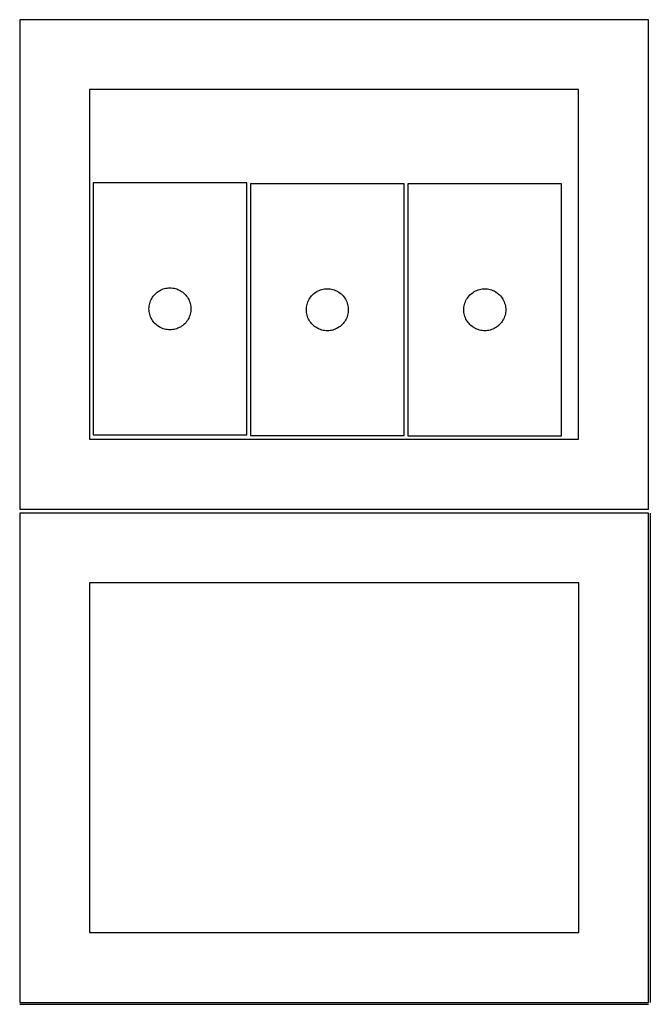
# Model space of a CAD drawing. Header units: millimetres. Extents: x 7 to 1243, y 7 to 2493.
# Tile 12 of 20: x 550 to 820, y 1275 to 1697. Entities that reach past the tile are written whole.
import ezdxf

# ---------------------------------------------------------------- set-up
doc = ezdxf.new("R2010")
doc.units = ezdxf.units.MM
doc.layers.add('COMMON', color=5, linetype='CONTINUOUS', true_color=0x0000ff)
doc.layers.add('CUT', color=7, linetype='CONTINUOUS', true_color=0x000000)

msp = doc.modelspace()

# ---------------------------------------------------------------- linework, layer by layer
at = {"layer": 'COMMON'}
for p, q in [((820.333739, 1485.541936), (820.333739, 1275.541936)), ((549.583739, 1274.791935), (819.583739, 1274.791935))]:
    msp.add_line(p, q, dxfattribs=at)
at = {"layer": 'CUT'}
for p, q in [((819.562896, 1697.167755), (549.562896, 1697.167755)), ((549.562896, 1697.167755), (549.562896, 1487.167755)), ((819.562896, 1487.167755), (819.562896, 1697.167755)), ((789.562896, 1667.167755), (579.562896, 1667.167755)), ((579.562896, 1667.167755), (579.562896, 1517.167755)), ((789.562896, 1517.167755), (789.562896, 1667.167755)), ((647.075708, 1627.129732), (581.075708, 1627.129732)), ((581.075708, 1627.129732), (581.075708, 1519.129732)), ((647.075708, 1519.129732), (647.075708, 1627.129732)), ((714.664126, 1626.733507), (648.664126, 1626.733507)), ((648.664126, 1626.733507), (648.664126, 1518.733507)), ((714.664126, 1518.733507), (714.664126, 1626.733507)), ((716.256072, 1626.720375), (716.256072, 1518.720375)), ((782.256072, 1626.720375), (716.256072, 1626.720375)), ((782.256072, 1518.720375), (782.256072, 1626.720375)), ((607.711747, 1579.493693), (608.141596, 1579.89629)), ((608.141596, 1579.89629), (608.596856, 1580.269912)), ((608.596856, 1580.269912), (609.075576, 1580.612958)), ((609.075576, 1580.612958), (609.575708, 1580.92396)), ((609.575708, 1580.92396), (610.09511, 1581.201586)), ((610.09511, 1581.201586), (610.631558, 1581.444647)), ((610.631558, 1581.444647), (611.182753, 1581.652103)), ((611.182753, 1581.652103), (611.746337, 1581.823064)), ((611.746337, 1581.823064), (612.319896, 1581.956799)), ((612.319896, 1581.956799), (612.900973, 1582.052735)), ((612.900973, 1582.052735), (613.48708, 1582.110462)), ((613.48708, 1582.110462), (614.075708, 1582.129732)), ((614.075708, 1582.129732), (614.664337, 1582.110462)), ((614.664337, 1582.110462), (615.250444, 1582.052735)), ((615.250444, 1582.052735), (615.831521, 1581.956799)), ((615.831521, 1581.956799), (616.40508, 1581.823064)), ((616.40508, 1581.823064), (616.968664, 1581.652103)), ((616.968664, 1581.652103), (617.519859, 1581.444647)), ((617.519859, 1581.444647), (618.056307, 1581.201586)), ((618.056307, 1581.201586), (618.575708, 1580.92396)), ((618.575708, 1580.92396), (619.075841, 1580.612958)), ((619.075841, 1580.612958), (619.554561, 1580.269912)), ((619.554561, 1580.269912), (620.009821, 1579.89629)), ((620.009821, 1579.89629), (620.43967, 1579.493693)), ((675.730013, 1579.500065), (676.185273, 1579.873687)), ((676.185273, 1579.873687), (676.663993, 1580.216733)), ((676.663993, 1580.216733), (677.164126, 1580.527735)), ((677.164126, 1580.527735), (677.683527, 1580.805361)), ((677.683527, 1580.805361), (678.219975, 1581.048422)), ((678.219975, 1581.048422), (678.77117, 1581.255878)), ((678.77117, 1581.255878), (679.334754, 1581.426839)), ((679.334754, 1581.426839), (679.908313, 1581.560574)), ((679.908313, 1581.560574), (680.48939, 1581.65651)), ((680.48939, 1581.65651), (681.075497, 1581.714237)), ((681.075497, 1581.714237), (681.664126, 1581.733507)), ((681.664126, 1581.733507), (682.252754, 1581.714237)), ((682.252754, 1581.714237), (682.838861, 1581.65651)), ((682.838861, 1581.65651), (683.419938, 1581.560574)), ((683.419938, 1581.560574), (683.993497, 1581.426839)), ((683.993497, 1581.426839), (684.557081, 1581.255878)), ((684.557081, 1581.255878), (685.108276, 1581.048422)), ((685.108276, 1581.048422), (685.644724, 1580.805361)), ((685.644724, 1580.805361), (686.164126, 1580.527735)), ((686.164126, 1580.527735), (686.664258, 1580.216733)), ((686.664258, 1580.216733), (687.142978, 1579.873687)), ((687.142978, 1579.873687), (687.598238, 1579.500065)), ((743.32196, 1579.486933), (743.777219, 1579.860555)), ((743.777219, 1579.860555), (744.25594, 1580.203601)), ((744.25594, 1580.203601), (744.756072, 1580.514603)), ((744.756072, 1580.514603), (745.275474, 1580.792229)), ((745.275474, 1580.792229), (745.811921, 1581.03529)), ((745.811921, 1581.03529), (746.363117, 1581.242746)), ((746.363117, 1581.242746), (746.926701, 1581.413707)), ((746.926701, 1581.413707), (747.500259, 1581.547442)), ((747.500259, 1581.547442), (748.081336, 1581.643378)), ((748.081336, 1581.643378), (748.667444, 1581.701105)), ((748.667444, 1581.701105), (749.256072, 1581.720375)), ((749.256072, 1581.720375), (749.8447, 1581.701105)), ((749.8447, 1581.701105), (750.430808, 1581.643378)), ((750.430808, 1581.643378), (751.011885, 1581.547442)), ((751.011885, 1581.547442), (751.585443, 1581.413707)), ((751.585443, 1581.413707), (752.149027, 1581.242746)), ((752.149027, 1581.242746), (752.700223, 1581.03529)), ((752.700223, 1581.03529), (753.23667, 1580.792229)), ((753.23667, 1580.792229), (753.756072, 1580.514603)), ((753.756072, 1580.514603), (754.256204, 1580.203601)), ((754.256204, 1580.203601), (754.734925, 1579.860555)), ((754.734925, 1579.860555), (755.190184, 1579.486933)), ((605.382376, 1575.459103), (605.553337, 1576.022687)), ((605.553337, 1576.022687), (605.760793, 1576.573883)), ((605.760793, 1576.573883), (606.003854, 1577.11033)), ((606.003854, 1577.11033), (606.28148, 1577.629732)), ((606.28148, 1577.629732), (606.592482, 1578.129864)), ((606.592482, 1578.129864), (606.935528, 1578.608585)), ((606.935528, 1578.608585), (607.30915, 1579.063844)), ((607.30915, 1579.063844), (607.711747, 1579.493693)), ((620.43967, 1579.493693), (620.842267, 1579.063844)), ((620.842267, 1579.063844), (621.215889, 1578.608585)), ((621.215889, 1578.608585), (621.558935, 1578.129864)), ((621.558935, 1578.129864), (621.869937, 1577.629732)), ((621.869937, 1577.629732), (622.147563, 1577.11033)), ((622.147563, 1577.11033), (622.390624, 1576.573883)), ((622.390624, 1576.573883), (622.59808, 1576.022687)), ((622.59808, 1576.022687), (622.769041, 1575.459103)), ((672.970793, 1575.062878), (673.141754, 1575.626462)), ((673.141754, 1575.626462), (673.34921, 1576.177658)), ((673.34921, 1576.177658), (673.592271, 1576.714105)), ((673.592271, 1576.714105), (673.869897, 1577.233507)), ((673.869897, 1577.233507), (674.180899, 1577.733639)), ((674.180899, 1577.733639), (674.523945, 1578.21236)), ((674.523945, 1578.21236), (674.897567, 1578.667619)), ((674.897567, 1578.667619), (675.300165, 1579.097468)), ((675.300165, 1579.097468), (675.730013, 1579.500065)), ((687.598238, 1579.500065), (688.028087, 1579.097468)), ((688.028087, 1579.097468), (688.430684, 1578.667619)), ((688.430684, 1578.667619), (688.804306, 1578.21236)), ((688.804306, 1578.21236), (689.147352, 1577.733639)), ((689.147352, 1577.733639), (689.458354, 1577.233507)), ((689.458354, 1577.233507), (689.73598, 1576.714105)), ((689.73598, 1576.714105), (689.979041, 1576.177658)), ((689.979041, 1576.177658), (690.186497, 1575.626462)), ((690.186497, 1575.626462), (690.357458, 1575.062878)), ((740.56274, 1575.049746), (740.733701, 1575.61333)), ((740.733701, 1575.61333), (740.941156, 1576.164526)), ((740.941156, 1576.164526), (741.184217, 1576.700973)), ((741.184217, 1576.700973), (741.461843, 1577.220375)), ((741.461843, 1577.220375), (741.772845, 1577.720507)), ((741.772845, 1577.720507), (742.115892, 1578.199228)), ((742.115892, 1578.199228), (742.489514, 1578.654487)), ((742.489514, 1578.654487), (742.892111, 1579.084336)), ((742.892111, 1579.084336), (743.32196, 1579.486933)), ((755.190184, 1579.486933), (755.620033, 1579.084336)), ((755.620033, 1579.084336), (756.02263, 1578.654487)), ((756.02263, 1578.654487), (756.396252, 1578.199228)), ((756.396252, 1578.199228), (756.739299, 1577.720507)), ((756.739299, 1577.720507), (757.050301, 1577.220375)), ((757.050301, 1577.220375), (757.327927, 1576.700973)), ((757.327927, 1576.700973), (757.570988, 1576.164526)), ((757.570988, 1576.164526), (757.778443, 1575.61333)), ((757.778443, 1575.61333), (757.949404, 1575.049746)), ((605.075708, 1573.129732), (605.094978, 1573.71836)), ((605.094978, 1572.541103), (605.075708, 1573.129732)), ((605.094978, 1573.71836), (605.152705, 1574.304467)), ((605.152705, 1571.954996), (605.094978, 1572.541103)), ((605.152705, 1574.304467), (605.248641, 1574.885545)), ((605.248641, 1571.373919), (605.152705, 1571.954996)), ((605.248641, 1574.885545), (605.382376, 1575.459103)), ((605.382376, 1570.80036), (605.248641, 1571.373919)), ((622.769041, 1575.459103), (622.902776, 1574.885545)), ((622.902776, 1571.373919), (622.769041, 1570.80036)), ((622.902776, 1574.885545), (622.998712, 1574.304467)), ((622.998712, 1571.954996), (622.902776, 1571.373919)), ((622.998712, 1574.304467), (623.056439, 1573.71836)), ((623.056439, 1572.541103), (622.998712, 1571.954996)), ((623.056439, 1573.71836), (623.075708, 1573.129732)), ((623.075708, 1573.129732), (623.056439, 1572.541103)), ((672.664126, 1572.733507), (672.683395, 1573.322135)), ((672.683395, 1572.144879), (672.664126, 1572.733507)), ((672.683395, 1573.322135), (672.741122, 1573.908242)), ((672.741122, 1571.558771), (672.683395, 1572.144879)), ((672.741122, 1573.908242), (672.837058, 1574.48932)), ((672.837058, 1570.977694), (672.741122, 1571.558771)), ((672.837058, 1574.48932), (672.970793, 1575.062878)), ((690.357458, 1575.062878), (690.491193, 1574.48932)), ((690.491193, 1574.48932), (690.587129, 1573.908242)), ((690.587129, 1571.558771), (690.491193, 1570.977694)), ((690.587129, 1573.908242), (690.644856, 1573.322135)), ((690.644856, 1572.144879), (690.587129, 1571.558771)), ((690.644856, 1573.322135), (690.664126, 1572.733507)), ((690.664126, 1572.733507), (690.644856, 1572.144879)), ((740.256072, 1572.720375), (740.275342, 1573.309003)), ((740.275342, 1572.131746), (740.256072, 1572.720375)), ((740.275342, 1573.309003), (740.333068, 1573.89511)), ((740.333068, 1571.545639), (740.275342, 1572.131746)), ((740.333068, 1573.89511), (740.429004, 1574.476188)), ((740.429004, 1570.964562), (740.333068, 1571.545639)), ((740.429004, 1574.476188), (740.56274, 1575.049746)), ((757.949404, 1575.049746), (758.08314, 1574.476188)), ((758.08314, 1574.476188), (758.179076, 1573.89511)), ((758.179076, 1571.545639), (758.08314, 1570.964562)), ((758.179076, 1573.89511), (758.236802, 1573.309003)), ((758.236802, 1572.131746), (758.179076, 1571.545639)), ((758.236802, 1573.309003), (758.256072, 1572.720375)), ((758.256072, 1572.720375), (758.236802, 1572.131746)), ((605.553337, 1570.236776), (605.382376, 1570.80036)), ((605.760793, 1569.685581), (605.553337, 1570.236776)), ((606.003854, 1569.149133), (605.760793, 1569.685581)), ((606.28148, 1568.629732), (606.003854, 1569.149133)), ((606.592482, 1568.1296), (606.28148, 1568.629732)), ((606.935528, 1567.650879), (606.592482, 1568.1296)), ((607.30915, 1567.195619), (606.935528, 1567.650879)), ((607.711747, 1566.765771), (607.30915, 1567.195619)), ((620.842267, 1567.195619), (620.43967, 1566.765771)), ((621.215889, 1567.650879), (620.842267, 1567.195619)), ((621.558935, 1568.1296), (621.215889, 1567.650879)), ((621.869937, 1568.629732), (621.558935, 1568.1296)), ((622.147563, 1569.149133), (621.869937, 1568.629732)), ((622.390624, 1569.685581), (622.147563, 1569.149133)), ((622.59808, 1570.236776), (622.390624, 1569.685581)), ((622.769041, 1570.80036), (622.59808, 1570.236776)), ((672.970793, 1570.404135), (672.837058, 1570.977694)), ((673.141754, 1569.840551), (672.970793, 1570.404135)), ((673.34921, 1569.289356), (673.141754, 1569.840551)), ((673.592271, 1568.752908), (673.34921, 1569.289356)), ((673.869897, 1568.233507), (673.592271, 1568.752908)), ((674.180899, 1567.733375), (673.869897, 1568.233507)), ((674.523945, 1567.254654), (674.180899, 1567.733375)), ((674.897567, 1566.799394), (674.523945, 1567.254654)), ((688.804306, 1567.254654), (688.430684, 1566.799394)), ((689.147352, 1567.733375), (688.804306, 1567.254654)), ((689.458354, 1568.233507), (689.147352, 1567.733375)), ((689.73598, 1568.752908), (689.458354, 1568.233507)), ((689.979041, 1569.289356), (689.73598, 1568.752908)), ((690.186497, 1569.840551), (689.979041, 1569.289356)), ((690.357458, 1570.404135), (690.186497, 1569.840551)), ((690.491193, 1570.977694), (690.357458, 1570.404135)), ((740.56274, 1570.391003), (740.429004, 1570.964562)), ((740.733701, 1569.827419), (740.56274, 1570.391003)), ((740.941156, 1569.276224), (740.733701, 1569.827419)), ((741.184217, 1568.739776), (740.941156, 1569.276224)), ((741.461843, 1568.220375), (741.184217, 1568.739776)), ((741.772845, 1567.720243), (741.461843, 1568.220375)), ((742.115892, 1567.241522), (741.772845, 1567.720243)), ((742.489514, 1566.786262), (742.115892, 1567.241522)), ((756.396252, 1567.241522), (756.02263, 1566.786262)), ((756.739299, 1567.720243), (756.396252, 1567.241522)), ((757.050301, 1568.220375), (756.739299, 1567.720243)), ((757.327927, 1568.739776), (757.050301, 1568.220375)), ((757.570988, 1569.276224), (757.327927, 1568.739776)), ((757.778443, 1569.827419), (757.570988, 1569.276224)), ((757.949404, 1570.391003), (757.778443, 1569.827419)), ((758.08314, 1570.964562), (757.949404, 1570.391003)), ((608.141596, 1566.363173), (607.711747, 1566.765771)), ((608.596856, 1565.989552), (608.141596, 1566.363173)), ((609.075576, 1565.646505), (608.596856, 1565.989552)), ((609.575708, 1565.335503), (609.075576, 1565.646505)), ((610.09511, 1565.057877), (609.575708, 1565.335503)), ((610.631558, 1564.814816), (610.09511, 1565.057877)), ((611.182753, 1564.60736), (610.631558, 1564.814816)), ((611.746337, 1564.436399), (611.182753, 1564.60736)), ((612.319896, 1564.302664), (611.746337, 1564.436399)), ((612.900973, 1564.206728), (612.319896, 1564.302664)), ((613.48708, 1564.149001), (612.900973, 1564.206728)), ((614.075708, 1564.129732), (613.48708, 1564.149001)), ((614.664337, 1564.149001), (614.075708, 1564.129732)), ((615.250444, 1564.206728), (614.664337, 1564.149001)), ((615.831521, 1564.302664), (615.250444, 1564.206728)), ((616.40508, 1564.436399), (615.831521, 1564.302664)), ((616.968664, 1564.60736), (616.40508, 1564.436399)), ((617.519859, 1564.814816), (616.968664, 1564.60736)), ((618.056307, 1565.057877), (617.519859, 1564.814816)), ((618.575708, 1565.335503), (618.056307, 1565.057877)), ((619.075841, 1565.646505), (618.575708, 1565.335503)), ((619.554561, 1565.989552), (619.075841, 1565.646505)), ((620.009821, 1566.363173), (619.554561, 1565.989552)), ((620.43967, 1566.765771), (620.009821, 1566.363173)), ((675.300165, 1566.369546), (674.897567, 1566.799394)), ((675.730013, 1565.966948), (675.300165, 1566.369546)), ((676.185273, 1565.593327), (675.730013, 1565.966948)), ((676.663993, 1565.25028), (676.185273, 1565.593327)), ((677.164126, 1564.939278), (676.663993, 1565.25028)), ((677.683527, 1564.661652), (677.164126, 1564.939278)), ((678.219975, 1564.418591), (677.683527, 1564.661652)), ((678.77117, 1564.211136), (678.219975, 1564.418591)), ((679.334754, 1564.040174), (678.77117, 1564.211136)), ((679.908313, 1563.906439), (679.334754, 1564.040174)), ((680.48939, 1563.810503), (679.908313, 1563.906439)), ((681.075497, 1563.752776), (680.48939, 1563.810503)), ((681.664126, 1563.733507), (681.075497, 1563.752776)), ((682.252754, 1563.752776), (681.664126, 1563.733507)), ((682.838861, 1563.810503), (682.252754, 1563.752776)), ((683.419938, 1563.906439), (682.838861, 1563.810503)), ((683.993497, 1564.040174), (683.419938, 1563.906439)), ((684.557081, 1564.211136), (683.993497, 1564.040174)), ((685.108276, 1564.418591), (684.557081, 1564.211136)), ((685.644724, 1564.661652), (685.108276, 1564.418591)), ((686.164126, 1564.939278), (685.644724, 1564.661652)), ((686.664258, 1565.25028), (686.164126, 1564.939278)), ((687.142978, 1565.593327), (686.664258, 1565.25028)), ((687.598238, 1565.966948), (687.142978, 1565.593327)), ((688.028087, 1566.369546), (687.598238, 1565.966948)), ((688.430684, 1566.799394), (688.028087, 1566.369546)), ((742.892111, 1566.356414), (742.489514, 1566.786262)), ((743.32196, 1565.953816), (742.892111, 1566.356414)), ((743.777219, 1565.580195), (743.32196, 1565.953816)), ((744.25594, 1565.237148), (743.777219, 1565.580195)), ((744.756072, 1564.926146), (744.25594, 1565.237148)), ((745.275474, 1564.64852), (744.756072, 1564.926146)), ((745.811921, 1564.405459), (745.275474, 1564.64852)), ((746.363117, 1564.198003), (745.811921, 1564.405459)), ((746.926701, 1564.027042), (746.363117, 1564.198003)), ((747.500259, 1563.893307), (746.926701, 1564.027042)), ((748.081336, 1563.797371), (747.500259, 1563.893307)), ((748.667444, 1563.739644), (748.081336, 1563.797371)), ((749.256072, 1563.720375), (748.667444, 1563.739644)), ((749.8447, 1563.739644), (749.256072, 1563.720375)), ((750.430808, 1563.797371), (749.8447, 1563.739644)), ((751.011885, 1563.893307), (750.430808, 1563.797371)), ((751.585443, 1564.027042), (751.011885, 1563.893307)), ((752.149027, 1564.198003), (751.585443, 1564.027042)), ((752.700223, 1564.405459), (752.149027, 1564.198003)), ((753.23667, 1564.64852), (752.700223, 1564.405459)), ((753.756072, 1564.926146), (753.23667, 1564.64852)), ((754.256204, 1565.237148), (753.756072, 1564.926146)), ((754.734925, 1565.580195), (754.256204, 1565.237148)), ((755.190184, 1565.953816), (754.734925, 1565.580195)), ((755.620033, 1566.356414), (755.190184, 1565.953816)), ((756.02263, 1566.786262), (755.620033, 1566.356414)), ((579.562896, 1517.167755), (789.562896, 1517.167755)), ((581.075708, 1519.129732), (647.075708, 1519.129732)), ((648.664126, 1518.733507), (714.664126, 1518.733507)), ((716.256072, 1518.720375), (782.256072, 1518.720375)), ((549.562896, 1487.167755), (819.562896, 1487.167755)), ((819.583739, 1485.541936), (549.583739, 1485.541936)), ((549.583739, 1485.541936), (549.583739, 1275.541936)), ((819.583739, 1275.541936), (819.583739, 1485.541936)), ((789.583739, 1455.541936), (579.583739, 1455.541936)), ((579.583739, 1455.541936), (579.583739, 1305.541936)), ((789.583739, 1305.541936), (789.583739, 1455.541936)), ((579.583739, 1305.541936), (789.583739, 1305.541936)), ((549.583739, 1275.541936), (819.583739, 1275.541936))]:
    msp.add_line(p, q, dxfattribs=at)

doc.saveas('drawing.dxf')
